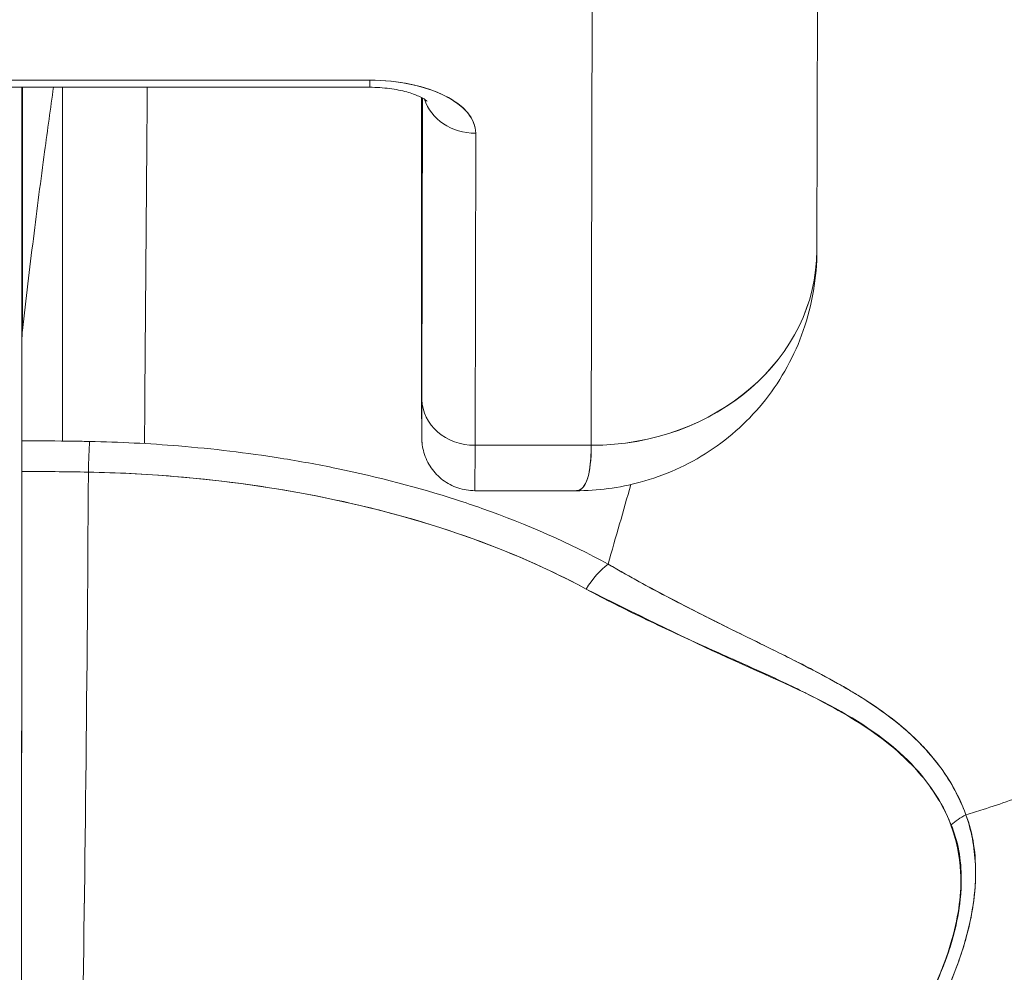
# Model space of a CAD drawing. Header units: inches. Extents: x 14 to 423, y 12 to 263.
# Tile 14 of 124: x 143.341 to 143.685, y 78.628 to 78.961. Entities that reach past the tile are written whole.
import ezdxf

# ---------------------------------------------------------------- set-up
doc = ezdxf.new("R2010")
doc.units = ezdxf.units.IN
doc.header["$LTSCALE"] = 26
doc.header["$MEASUREMENT"] = 0
doc.layers.add('Visible (ANSI)', color=7, linetype='Continuous', lineweight=5)
doc.layers.add('Visible Narrow (ANSI)', color=7, linetype='Continuous', lineweight=5)

msp = doc.modelspace()

# ---------------------------------------------------------------- linework, layer by layer
at = {"layer": 'Visible (ANSI)'}
for p, q in [((143.61966, 79.05683), (143.61927, 78.88027)), ((143.54058, 78.81225), (143.54097, 78.98942)), ((143.54097, 78.98942), (143.54058, 78.81225)), ((143.27392, 78.93714), (143.46329, 78.93714)), ((143.4633, 78.93962), (143.27393, 78.93962)), ((143.27393, 78.93962), (143.4633, 78.93962)), ((143.34198, 78.85015), (143.34198, 78.93714)), ((143.34198, 78.93714), (143.34198, 78.85015)), ((143.34211, 78.93714), (143.34211, 78.85232)), ((143.34211, 78.85232), (143.34211, 78.93714)), ((143.35607, 78.81375), (143.35607, 78.93714)), ((143.48129, 78.93293), (143.48134, 78.86474)), ((143.48134, 78.86474), (143.48129, 78.93293)), ((143.48151, 78.82828), (143.48174, 78.93337)), ((143.48174, 78.93337), (143.48151, 78.82828)), ((143.50003, 78.81225), (143.50027, 78.92111)), ((143.50027, 78.92111), (143.50003, 78.81225)), ((143.48134, 78.86472), (143.48134, 78.86474)), ((143.50003, 78.81225), (143.54058, 78.81225)), ((143.54058, 78.81225), (143.50003, 78.81225)), ((143.53524, 78.79643), (143.49995, 78.79643)), ((143.57301, 78.75632), (143.57301, 78.75636)), ((143.57301, 78.75636), (143.57301, 78.75632)), ((143.57338, 78.75613), (143.57338, 78.75617)), ((143.57338, 78.75617), (143.57338, 78.75613)), ((143.60179, 78.73205), (143.60179, 78.73232))]:
    msp.add_line(p, q, dxfattribs=at)
for centre, major_axis, ratio, start_param, end_param in [((143.46329, 78.95564), (0, -0.0185), 0.001274, 0, 0.523599), ((143.46329, 78.95564), (0, -0.0185), 0.001274, 0, 0.523599), ((143.46326, 78.92111), (0.03701, 0.00003), 0.5, 6.281715, 7.852511), ((143.48076, 78.69334), (0, -0.47918), 0.001274, 2.094395, 2.096042), ((143.50025, 78.93714), (-0.0185, 0.00004), 0.866025, 0.264148, 1.573343), ((143.50025, 78.93714), (-0.0185, 0.00004), 0.866025, 0.264148, 1.573343), ((143.54053, 78.88044), (0.07874, -0.00017), 0.866025, 4.714936, 6.283185), ((143.54052, 78.88045), (0.07874, -0.00017), 0.865825, 4.714938, 6.283125), ((143.48145, 78.91454), (0, -0.09961), 0.001274, 5.235988, 6.806784), ((143.38333, 78.84839), (0.04129, -0.00321), 0.679814, 3.116096, 3.193182), ((143.34321, 77.46919), (0, -1.68477), 0.001274, 3.751548, 3.788227), ((143.50001, 78.82828), (-0.0185, 0.00004), 0.866025, 0.002547, 1.573343), ((143.50001, 78.82828), (-0.0185, 0.00004), 0.866025, 0.002547, 1.573343), ((143.34194, 78.79781), (0, -0.02008), 0.001273, 3.788223, 4.444304), ((143.36555, 78.79758), (0.00038, 0.02008), 0.026519, 0.647121, 1.302759), ((143.36555, 78.79758), (-0.00038, -0.02007), 0.026516, 3.788619, 4.444286), ((143.49995, 78.91454), (0, -0.11811), 0.001274, 0.000001, 0.523581), ((143.49995, 78.91454), (0, -0.11811), 0.001274, 0, 0.523599), ((143.34123, 78.94913), (0, 0.55118), 0.001274, 3.554795, 4.444304), ((143.34115, 78.36058), (0.74124, 0.0007), 0.597038, 1.537862, 1.569209), ((143.34116, 78.36059), (0.74111, 0.0007), 0.597133, 1.537858, 1.569211), ((143.35384, 78.94913), (0, -0.55118), 0.021273, 0.413203, 1.302303), ((143.35384, 78.94913), (0, 0.55118), 0.021273, 3.555085, 4.443895), ((143.54646, 78.75528), (0.00952, 0.01768), 0.50087, 0.823462, 1.452989), ((143.54646, 78.75528), (-0.00952, -0.01768), 0.500869, 3.965055, 4.594582), ((143.67923, 78.67002), (0.01866, 0.00742), 0.770037, 1.695887, 2.013231), ((143.67922, 78.67002), (-0.01866, -0.00741), 0.770001, 4.837238, 5.154623)]:
    msp.add_ellipse(centre, major_axis=major_axis, ratio=ratio, start_param=start_param, end_param=end_param, dxfattribs=at)
for points, knots in [([(143.34211, 78.85232), (143.34338, 78.86327), (143.34466, 78.87394), (143.34595, 78.88433), (143.34724, 78.89472), (143.34855, 78.90483), (143.34987, 78.91467), (143.3509, 78.92232), (143.35194, 78.92981), (143.35299, 78.93714)], [0, 0, 0, 0, 0.3333333, 0.3333333, 0.3333333, 0.6666667, 0.6666667, 0.6666667, 0.9261524, 0.9261524, 0.9261524, 0.9261524]), ([(143.38473, 78.81287), (143.38474, 78.81551), (143.38476, 78.81815), (143.38478, 78.82079), (143.38506, 78.85945), (143.38536, 78.89828), (143.38569, 78.93714)], [0.6839093, 0.6839093, 0.6839093, 0.6839093, 0.6930743, 0.6930743, 0.6930743, 0.8270992, 0.8270992, 0.8270992, 0.8270992]), ([(143.46329, 78.93714), (143.46564, 78.93714), (143.46799, 78.93698), (143.47238, 78.93641), (143.47441, 78.936), (143.47786, 78.93506), (143.4793, 78.93453), (143.48144, 78.93357), (143.4822, 78.93313), (143.48307, 78.93253), (143.48327, 78.93234), (143.48327, 78.93234)], [4.713492, 4.713492, 4.713492, 4.713492, 4.967802, 4.967802, 5.215997, 5.215997, 5.446186, 5.446186, 5.650186, 5.650186, 5.82444, 5.82444, 5.82444, 5.82444]), ([(143.50027, 78.92111), (143.50021, 78.92364), (143.4993, 78.92597), (143.49747, 78.92818), (143.49565, 78.93039), (143.4929, 78.93247), (143.48945, 78.9342), (143.486, 78.93593), (143.48183, 78.9373), (143.47742, 78.93821), (143.47301, 78.93913), (143.46836, 78.93958), (143.4633, 78.93962)], [0, 0, 0, 0, 0.25, 0.25, 0.25, 0.5, 0.5, 0.5, 0.75, 0.75, 0.75, 1, 1, 1, 1]), ([(143.67124, 78.68335), (143.67325, 78.68397), (143.67525, 78.6846), (143.67725, 78.68524), (143.68344, 78.68722), (143.68957, 78.68933), (143.69564, 78.69155), (143.70174, 78.69378), (143.70778, 78.69613), (143.71372, 78.6986), (143.71971, 78.70108), (143.72561, 78.70367), (143.73141, 78.70637), (143.73362, 78.70741), (143.73582, 78.70846), (143.73801, 78.70952), (143.74737, 78.71408), (143.75643, 78.71893), (143.76517, 78.72402), (143.7706, 78.72719), (143.77591, 78.73045), (143.78108, 78.73381), (143.78627, 78.73718), (143.79132, 78.74064), (143.79623, 78.74419), (143.80114, 78.74775), (143.80591, 78.75139), (143.81054, 78.75512), (143.81516, 78.75884), (143.81963, 78.76264), (143.82396, 78.76652), (143.83093, 78.77278), (143.83753, 78.77925), (143.84373, 78.78592), (143.84515, 78.78745), (143.84655, 78.78899), (143.84793, 78.79054), (143.85516, 78.79866), (143.86179, 78.80707), (143.86781, 78.81571), (143.87186, 78.82153), (143.87562, 78.82745), (143.87909, 78.83345), (143.88062, 78.8361), (143.8821, 78.83877), (143.88351, 78.84146), (143.88795, 78.84988), (143.89181, 78.85845), (143.89509, 78.86719), (143.89731, 78.87311), (143.89926, 78.8791), (143.90094, 78.88515), (143.9016, 78.88754), (143.90222, 78.88994), (143.90279, 78.89234), (143.9047, 78.90033), (143.9061, 78.90839), (143.90701, 78.91639), (143.90787, 78.92398), (143.90828, 78.93152), (143.90827, 78.93886)], [0, 0, 0, 0, 0.014459, 0.014459, 0.014459, 0.059138, 0.059138, 0.059138, 0.104088, 0.104088, 0.104088, 0.149346, 0.149346, 0.149346, 0.166667, 0.166667, 0.166667, 0.24084, 0.24084, 0.24084, 0.286952, 0.286952, 0.286952, 0.333189, 0.333189, 0.333189, 0.379462, 0.379462, 0.379462, 0.425634, 0.425634, 0.425634, 0.5, 0.5, 0.5, 0.517058, 0.517058, 0.517058, 0.606463, 0.606463, 0.606463, 0.666667, 0.666667, 0.666667, 0.693307, 0.693307, 0.693307, 0.776792, 0.776792, 0.776792, 0.833333, 0.833333, 0.833333, 0.855634, 0.855634, 0.855634, 0.929684, 0.929684, 0.929684, 1, 1, 1, 1]), ([(143.90827, 78.93886), (143.90828, 78.93152), (143.90787, 78.92398), (143.90701, 78.91639), (143.9061, 78.90839), (143.9047, 78.90034), (143.90279, 78.89234), (143.90222, 78.88996), (143.90161, 78.88758), (143.90096, 78.88521), (143.89928, 78.87914), (143.89732, 78.87313), (143.89509, 78.86719), (143.89181, 78.85845), (143.88795, 78.84987), (143.88351, 78.84146), (143.8821, 78.83877), (143.88062, 78.83611), (143.87909, 78.83345), (143.87562, 78.82745), (143.87186, 78.82153), (143.86781, 78.81571), (143.86179, 78.80707), (143.85516, 78.79867), (143.84793, 78.79054), (143.84655, 78.78899), (143.84515, 78.78745), (143.84374, 78.78593), (143.83754, 78.77926), (143.83094, 78.77278), (143.82396, 78.76652), (143.8153, 78.75876), (143.80607, 78.75131), (143.79627, 78.74422), (143.78645, 78.73712), (143.77606, 78.73037), (143.76517, 78.72402), (143.75643, 78.71892), (143.74736, 78.71408), (143.738, 78.70952), (143.73582, 78.70845), (143.73362, 78.70741), (143.73141, 78.70637), (143.72561, 78.70367), (143.71971, 78.70108), (143.71372, 78.6986), (143.70778, 78.69613), (143.70174, 78.69378), (143.69564, 78.69155), (143.68957, 78.68933), (143.68344, 78.68722), (143.67725, 78.68524), (143.67525, 78.6846), (143.67325, 78.68397), (143.67124, 78.68335)], [0, 0, 0, 0, 0.070424, 0.070424, 0.070424, 0.144534, 0.144534, 0.144534, 0.166667, 0.166667, 0.166667, 0.223344, 0.223344, 0.223344, 0.306735, 0.306735, 0.306735, 0.333333, 0.333333, 0.333333, 0.393546, 0.393546, 0.393546, 0.482972, 0.482972, 0.482972, 0.5, 0.5, 0.5, 0.574384, 0.574384, 0.574384, 0.666667, 0.666667, 0.666667, 0.759127, 0.759127, 0.759127, 0.833333, 0.833333, 0.833333, 0.850626, 0.850626, 0.850626, 0.89589, 0.89589, 0.89589, 0.940848, 0.940848, 0.940848, 0.985537, 0.985537, 0.985537, 1, 1, 1, 1]), ([(143.61927, 78.88033), (143.61926, 78.87087), (143.61766, 78.86126), (143.61152, 78.84364), (143.607, 78.83535), (143.59582, 78.82118), (143.58911, 78.81504), (143.57434, 78.80535), (143.5661, 78.80168), (143.55033, 78.79741), (143.54271, 78.79642), (143.53519, 78.79641)], [0, 0, 0, 0, 0.073144, 0.073144, 0.1436616, 0.1436616, 0.2117393, 0.2117393, 0.279548, 0.279548, 0.3380575, 0.3380575, 0.3380575, 0.3380575]), ([(143.48151, 78.82828), (143.4815, 78.82297), (143.48149, 78.81926), (143.48147, 78.81711), (143.48146, 78.81497), (143.48145, 78.8144), (143.48143, 78.81548), (143.48142, 78.81656), (143.48141, 78.81928), (143.48139, 78.82355), (143.48138, 78.82781), (143.48137, 78.83362), (143.48136, 78.84053), (143.48135, 78.84745), (143.48134, 78.85547), (143.48134, 78.86474)], [0, 0, 0, 0, 0.2, 0.2, 0.2, 0.4, 0.4, 0.4, 0.6, 0.6, 0.6, 0.8, 0.8, 0.8, 1, 1, 1, 1]), ([(143.49995, 78.79643), (143.49795, 78.79643), (143.49592, 78.79676), (143.49217, 78.79803), (143.49039, 78.79897), (143.48725, 78.80134), (143.48585, 78.80279), (143.48362, 78.80602), (143.48275, 78.80784), (143.48193, 78.81062), (143.48174, 78.81156), (143.48159, 78.81263), (143.48157, 78.81282), (143.48153, 78.81314), (143.48152, 78.81328), (143.48149, 78.81358), (143.48148, 78.81373), (143.48147, 78.81398), (143.48146, 78.81407), (143.48146, 78.81429), (143.48145, 78.81438), (143.48144, 78.81464), (143.48144, 78.81476), (143.48143, 78.81527), (143.48143, 78.81568), (143.48141, 78.81802), (143.4814, 78.82118), (143.48138, 78.83057), (143.48137, 78.83719), (143.48135, 78.8509), (143.48134, 78.85758), (143.48134, 78.86472)], [0, 0, 0, 0, 0.0152437, 0.0152437, 0.0302108, 0.0302108, 0.0451875, 0.0451875, 0.0601581, 0.0601581, 0.0673092, 0.0673092, 0.0689264, 0.0689264, 0.0702228, 0.0702228, 0.0721464, 0.0721464, 0.074147, 0.074147, 0.0775296, 0.0775296, 0.0857864, 0.0857864, 0.110542, 0.110542, 0.1855583, 0.1855583, 0.2684918, 0.2684918, 0.3313559, 0.3313559, 0.3313559, 0.3313559]), ([(143.34192, 78.81383), (143.34192, 78.81289), (143.34192, 78.81187), (143.34192, 78.81076), (143.34192, 78.80965), (143.34191, 78.80845), (143.34191, 78.80718), (143.34191, 78.80591), (143.34191, 78.80456), (143.34191, 78.80313)], [0, 0, 0, 0, 0.333333, 0.333333, 0.333333, 0.666667, 0.666667, 0.666667, 1, 1, 1, 1]), ([(143.36554, 78.81361), (143.36383, 78.81364), (143.36213, 78.81367), (143.36042, 78.81369), (143.35425, 78.81379), (143.34809, 78.81383), (143.34192, 78.81383)], [0, 0, 0, 0, 0.216888, 0.216888, 0.216888, 1, 1, 1, 1]), ([(143.54643, 78.7708), (143.53299, 78.77813), (143.51824, 78.78465), (143.5024, 78.79024), (143.49948, 78.79127), (143.49652, 78.79227), (143.49352, 78.79324), (143.48022, 78.79755), (143.46622, 78.80121), (143.45172, 78.8042), (143.44527, 78.80553), (143.43871, 78.80672), (143.43208, 78.80778), (143.42047, 78.80963), (143.40862, 78.81105), (143.3966, 78.81203), (143.38635, 78.81288), (143.37598, 78.8134), (143.36554, 78.81361)], [0, 0, 0, 0, 0.281412, 0.281412, 0.281412, 0.333333, 0.333333, 0.333333, 0.563955, 0.563955, 0.563955, 0.666667, 0.666667, 0.666667, 0.846576, 0.846576, 0.846576, 1, 1, 1, 1]), ([(143.53523, 78.79641), (143.53562, 78.79642), (143.53599, 78.79649), (143.53633, 78.79662), (143.53789, 78.79724), (143.53893, 78.79912), (143.53959, 78.80189), (143.53972, 78.80246), (143.53984, 78.80307), (143.53994, 78.80372), (143.54034, 78.80617), (143.54051, 78.80912), (143.54058, 78.81225)], [0.6280519, 0.6280519, 0.6280519, 0.6280519, 0.6650279, 0.6650279, 0.6650279, 0.8333333, 0.8333333, 0.8333333, 0.8681604, 0.8681604, 0.8681604, 0.9997913, 0.9997913, 0.9997913, 0.9997913]), ([(143.54058, 78.81225), (143.54055, 78.80726), (143.5401, 78.80335), (143.53926, 78.80067), (143.53842, 78.798), (143.53717, 78.79656), (143.53548, 78.79644), (143.5354, 78.79643), (143.53532, 78.79643), (143.53524, 78.79643)], [0.0000104, 0.0000104, 0.0000104, 0.0000104, 0.1666667, 0.1666667, 0.1666667, 0.3333333, 0.3333333, 0.3333333, 0.3411809, 0.3411809, 0.3411809, 0.3411809]), ([(143.34191, 78.80313), (143.3419, 78.77154), (143.34189, 78.74118), (143.34187, 78.71176), (143.34185, 78.68234), (143.34183, 78.65387), (143.3418, 78.62721), (143.34178, 78.60054), (143.34175, 78.57569), (143.34172, 78.55288), (143.34169, 78.53008), (143.34166, 78.50932), (143.34163, 78.49117), (143.34159, 78.47301), (143.34155, 78.45745), (143.34152, 78.44431)], [0, 0, 0, 0, 0.2, 0.2, 0.2, 0.4, 0.4, 0.4, 0.6, 0.6, 0.6, 0.8, 0.8, 0.8, 1, 1, 1, 1]), ([(143.36514, 78.80291), (143.37511, 78.80272), (143.38507, 78.80222), (143.39496, 78.80141), (143.41294, 78.79995), (143.43069, 78.79746), (143.44788, 78.79394), (143.46473, 78.7905), (143.48104, 78.78607), (143.49651, 78.78064), (143.51151, 78.77537), (143.5257, 78.76918), (143.53878, 78.7621)], [0, 0, 0, 0, 0.15805, 0.15805, 0.15805, 0.445483, 0.445483, 0.445483, 0.727137, 0.727137, 0.727137, 1, 1, 1, 1]), ([(143.36514, 78.80291), (143.38711, 78.80244), (143.40853, 78.8006), (143.42919, 78.79733), (143.44984, 78.79406), (143.46973, 78.78936), (143.48814, 78.78345), (143.50654, 78.77755), (143.52346, 78.77043), (143.53878, 78.7621)], [0, 0, 0, 0, 0.333333, 0.333333, 0.333333, 0.666667, 0.666667, 0.666667, 1, 1, 1, 1]), ([(143.67124, 78.68335), (143.67089, 78.68429), (143.67053, 78.68523), (143.67014, 78.68616), (143.66905, 78.68876), (143.66778, 78.69133), (143.66631, 78.69386), (143.66477, 78.69652), (143.66301, 78.69914), (143.66101, 78.7017), (143.65963, 78.70347), (143.65813, 78.70522), (143.65652, 78.70694), (143.65569, 78.70782), (143.65483, 78.7087), (143.65394, 78.70956), (143.65119, 78.71224), (143.64816, 78.71484), (143.64485, 78.71736), (143.64137, 78.72001), (143.63758, 78.72258), (143.63352, 78.72509), (143.63227, 78.72586), (143.63099, 78.72663), (143.62969, 78.72739), (143.62656, 78.72923), (143.62328, 78.73105), (143.61986, 78.73286), (143.61483, 78.73552), (143.6095, 78.73818), (143.60391, 78.74094), (143.60014, 78.7428), (143.59625, 78.7447), (143.59224, 78.74667), (143.58999, 78.74778), (143.5877, 78.74891), (143.58539, 78.75006), (143.57899, 78.75324), (143.57233, 78.75662), (143.56545, 78.76027), (143.55927, 78.76354), (143.55292, 78.76702), (143.54643, 78.7708)], [0, 0, 0, 0, 0.028646, 0.028646, 0.028646, 0.108264, 0.108264, 0.108264, 0.191862, 0.191862, 0.191862, 0.25, 0.25, 0.25, 0.279904, 0.279904, 0.279904, 0.37246, 0.37246, 0.37246, 0.469969, 0.469969, 0.469969, 0.5, 0.5, 0.5, 0.572304, 0.572304, 0.572304, 0.678496, 0.678496, 0.678496, 0.75, 0.75, 0.75, 0.790087, 0.790087, 0.790087, 0.900698, 0.900698, 0.900698, 1, 1, 1, 1]), ([(143.67124, 78.68335), (143.66856, 78.69094), (143.6644, 78.69774), (143.65926, 78.70385), (143.65919, 78.70393), (143.65912, 78.70402), (143.65904, 78.7041), (143.65428, 78.70972), (143.64867, 78.71474), (143.64201, 78.7195), (143.64156, 78.71982), (143.6411, 78.72014), (143.64063, 78.72046), (143.63807, 78.72224), (143.63534, 78.72399), (143.63248, 78.72572), (143.63054, 78.72689), (143.62853, 78.72806), (143.62645, 78.72922), (143.62282, 78.73126), (143.61901, 78.73329), (143.61502, 78.73534), (143.614, 78.73586), (143.61296, 78.73639), (143.61192, 78.73692), (143.60749, 78.73916), (143.60287, 78.74145), (143.59804, 78.74382), (143.59371, 78.74595), (143.58921, 78.74816), (143.58458, 78.75048), (143.58416, 78.75069), (143.58373, 78.7509), (143.58331, 78.75112), (143.57947, 78.75305), (143.57552, 78.75505), (143.57149, 78.75714), (143.56724, 78.75935), (143.56289, 78.76165), (143.55846, 78.76407), (143.55452, 78.76622), (143.55051, 78.76846), (143.54643, 78.7708)], [0, 0, 0, 0, 0.2, 0.2, 0.2, 0.202822, 0.202822, 0.202822, 0.387433, 0.387433, 0.387433, 0.4, 0.4, 0.4, 0.469613, 0.469613, 0.469613, 0.517, 0.517, 0.517, 0.6, 0.6, 0.6, 0.621251, 0.621251, 0.621251, 0.71154, 0.71154, 0.71154, 0.792621, 0.792621, 0.792621, 0.8, 0.8, 0.8, 0.866842, 0.866842, 0.866842, 0.937291, 0.937291, 0.937291, 1, 1, 1, 1]), ([(143.53878, 78.7621), (143.5454, 78.75851), (143.55202, 78.75519), (143.55857, 78.75203), (143.56553, 78.74868), (143.57243, 78.74552), (143.57921, 78.74247), (143.58568, 78.73955), (143.59205, 78.73673), (143.59825, 78.73393), (143.60382, 78.73141), (143.60924, 78.72891), (143.61445, 78.72628), (143.61487, 78.72608), (143.61528, 78.72587), (143.61568, 78.72566), (143.62, 78.72346), (143.62418, 78.72124), (143.62818, 78.71893), (143.63215, 78.71664), (143.63594, 78.71425), (143.63951, 78.71171), (143.64273, 78.70942), (143.64576, 78.707), (143.64858, 78.70444), (143.65113, 78.70211), (143.6535, 78.69967), (143.65567, 78.69709), (143.65764, 78.69475), (143.65944, 78.69231), (143.66105, 78.68975), (143.66251, 78.68742), (143.66382, 78.68501), (143.66496, 78.68249), (143.66535, 78.68161), (143.66573, 78.68073), (143.66608, 78.67983)], [0, 0, 0, 0, 0.123264, 0.123264, 0.123264, 0.254167, 0.254167, 0.254167, 0.37913, 0.37913, 0.37913, 0.491157, 0.491157, 0.491157, 0.5, 0.5, 0.5, 0.593399, 0.593399, 0.593399, 0.686267, 0.686267, 0.686267, 0.770296, 0.770296, 0.770296, 0.846506, 0.846506, 0.846506, 0.915548, 0.915548, 0.915548, 0.978208, 0.978208, 0.978208, 1, 1, 1, 1]), ([(143.53878, 78.7621), (143.5558, 78.75373), (143.57117, 78.74601), (143.58535, 78.73947), (143.59953, 78.73292), (143.61252, 78.72754), (143.62361, 78.72166), (143.6347, 78.71577), (143.64389, 78.70939), (143.65094, 78.70242), (143.658, 78.69545), (143.66293, 78.68788), (143.66608, 78.67983)], [0, 0, 0, 0, 0.25, 0.25, 0.25, 0.5, 0.5, 0.5, 0.75, 0.75, 0.75, 1, 1, 1, 1]), ([(143.43958, 78.44568), (143.45364, 78.45015), (143.46854, 78.45544), (143.48346, 78.46175), (143.48806, 78.4637), (143.49266, 78.46574), (143.49725, 78.46789), (143.50115, 78.46971), (143.50503, 78.47161), (143.50889, 78.47356), (143.51833, 78.47835), (143.52759, 78.4835), (143.53643, 78.48883), (143.54202, 78.4922), (143.54745, 78.49564), (143.55265, 78.4991), (143.55649, 78.50166), (143.56021, 78.50423), (143.56381, 78.5068), (143.56442, 78.50724), (143.56502, 78.50767), (143.56561, 78.5081), (143.57661, 78.51606), (143.58652, 78.52413), (143.59564, 78.53231), (143.59601, 78.53264), (143.59638, 78.53297), (143.59674, 78.5333), (143.60728, 78.54282), (143.61678, 78.55251), (143.62516, 78.56213), (143.627, 78.56424), (143.6288, 78.56636), (143.63054, 78.56846), (143.63148, 78.5696), (143.6324, 78.57074), (143.63331, 78.57188), (143.64056, 78.58093), (143.64684, 78.58987), (143.65218, 78.59857), (143.65305, 78.59998), (143.65389, 78.60139), (143.65471, 78.6028), (143.66095, 78.61346), (143.66579, 78.62371), (143.66907, 78.63323), (143.66921, 78.63363), (143.66935, 78.63402), (143.66948, 78.63442), (143.67276, 78.64428), (143.67436, 78.65332), (143.67461, 78.66148), (143.67485, 78.66963), (143.67374, 78.6769), (143.67124, 78.68335)], [0, 0, 0, 0, 0.095523, 0.095523, 0.095523, 0.125, 0.125, 0.125, 0.150006, 0.150006, 0.150006, 0.211266, 0.211266, 0.211266, 0.25, 0.25, 0.25, 0.278579, 0.278579, 0.278579, 0.283368, 0.283368, 0.283368, 0.371453, 0.371453, 0.371453, 0.375, 0.375, 0.375, 0.477463, 0.477463, 0.477463, 0.5, 0.5, 0.5, 0.512193, 0.512193, 0.512193, 0.609209, 0.609209, 0.609209, 0.625, 0.625, 0.625, 0.744987, 0.744987, 0.744987, 0.75, 0.75, 0.75, 0.875, 0.875, 0.875, 1, 1, 1, 1]), ([(143.43958, 78.44568), (143.44843, 78.44838), (143.45703, 78.45131), (143.46535, 78.45444), (143.47516, 78.45813), (143.4846, 78.46207), (143.49364, 78.46622), (143.49703, 78.46777), (143.50036, 78.46935), (143.50364, 78.47095), (143.51072, 78.47442), (143.51755, 78.478), (143.52413, 78.48167), (143.53561, 78.48808), (143.54634, 78.49476), (143.55637, 78.50162), (143.56866, 78.51003), (143.57991, 78.51871), (143.59016, 78.52751), (143.59308, 78.53001), (143.59592, 78.53253), (143.59867, 78.53505), (143.60655, 78.54225), (143.61376, 78.5495), (143.62036, 78.55674), (143.62418, 78.56093), (143.6278, 78.56512), (143.63122, 78.56929), (143.63566, 78.57472), (143.63975, 78.58011), (143.64351, 78.58545), (143.64762, 78.59128), (143.65134, 78.59704), (143.65464, 78.60269), (143.65687, 78.60649), (143.6589, 78.61023), (143.66076, 78.61391), (143.66419, 78.6207), (143.667, 78.62726), (143.66915, 78.63347), (143.6701, 78.63622), (143.67092, 78.63889), (143.67162, 78.64151), (143.67336, 78.64803), (143.67434, 78.65421), (143.67456, 78.66016), (143.67463, 78.66212), (143.67463, 78.66406), (143.67455, 78.66597), (143.67427, 78.67216), (143.67312, 78.67802), (143.67124, 78.68335)], [0, 0, 0, 0, 0.047704, 0.047704, 0.047704, 0.103949, 0.103949, 0.103949, 0.125, 0.125, 0.125, 0.170549, 0.170549, 0.170549, 0.25, 0.25, 0.25, 0.347289, 0.347289, 0.347289, 0.375, 0.375, 0.375, 0.454119, 0.454119, 0.454119, 0.5, 0.5, 0.5, 0.559712, 0.559712, 0.559712, 0.625, 0.625, 0.625, 0.668948, 0.668948, 0.668948, 0.75, 0.75, 0.75, 0.785781, 0.785781, 0.785781, 0.875, 0.875, 0.875, 0.904424, 0.904424, 0.904424, 1, 1, 1, 1]), ([(143.66608, 78.67983), (143.66804, 78.67483), (143.66925, 78.66936), (143.66955, 78.6635), (143.66981, 78.65852), (143.6694, 78.65325), (143.66839, 78.64783), (143.66793, 78.64536), (143.66734, 78.64286), (143.66663, 78.64032), (143.66421, 78.63171), (143.66035, 78.62282), (143.65565, 78.61405), (143.65513, 78.61308), (143.65459, 78.6121), (143.65405, 78.61113), (143.64944, 78.60289), (143.64405, 78.59478), (143.63812, 78.58689), (143.63102, 78.57743), (143.62316, 78.5683), (143.61471, 78.55956), (143.60921, 78.55387), (143.60345, 78.54835), (143.59747, 78.543), (143.59323, 78.5392), (143.58889, 78.53551), (143.58447, 78.5319), (143.57386, 78.52327), (143.56274, 78.51519), (143.55121, 78.50769), (143.54168, 78.50149), (143.53187, 78.49568), (143.52182, 78.49028), (143.52089, 78.48978), (143.51997, 78.48929), (143.51904, 78.4888), (143.50921, 78.48362), (143.49915, 78.47882), (143.48891, 78.47443), (143.47973, 78.47049), (143.47041, 78.46687), (143.46098, 78.46358), (143.4526, 78.46066), (143.44413, 78.458), (143.43559, 78.45561)], [0, 0, 0, 0, 0.067597, 0.067597, 0.067597, 0.125, 0.125, 0.125, 0.151167, 0.151167, 0.151167, 0.240091, 0.240091, 0.240091, 0.25, 0.25, 0.25, 0.333853, 0.333853, 0.333853, 0.434449, 0.434449, 0.434449, 0.5, 0.5, 0.5, 0.546484, 0.546484, 0.546484, 0.657929, 0.657929, 0.657929, 0.75, 0.75, 0.75, 0.758447, 0.758447, 0.758447, 0.848119, 0.848119, 0.848119, 0.928517, 0.928517, 0.928517, 1, 1, 1, 1]), ([(143.66608, 78.67983), (143.66851, 78.67424), (143.66965, 78.66785), (143.66963, 78.66073), (143.6696, 78.65361), (143.6684, 78.64576), (143.66572, 78.63724), (143.66304, 78.62872), (143.65889, 78.61954), (143.65338, 78.60996), (143.64788, 78.60038), (143.64103, 78.59042), (143.63292, 78.58031), (143.62481, 78.57019), (143.61545, 78.55994), (143.60474, 78.54973), (143.59403, 78.53951), (143.58197, 78.52934), (143.56818, 78.51932), (143.55438, 78.50929), (143.53881, 78.49948), (143.52331, 78.49108), (143.5078, 78.48268), (143.49239, 78.47564), (143.4777, 78.46981), (143.46301, 78.46398), (143.44906, 78.45933), (143.43559, 78.45561)], [0, 0, 0, 0, 0.111111, 0.111111, 0.111111, 0.222222, 0.222222, 0.222222, 0.333333, 0.333333, 0.333333, 0.444444, 0.444444, 0.444444, 0.555556, 0.555556, 0.555556, 0.666667, 0.666667, 0.666667, 0.777778, 0.777778, 0.777778, 0.888889, 0.888889, 0.888889, 1, 1, 1, 1])]:
    msp.add_open_spline(points, degree=3, knots=knots, dxfattribs=at)
for points in [[(143.48129, 78.93291), (143.48129, 78.93315), (143.48129, 78.93338), (143.48129, 78.93361)], [(143.48129, 78.93293), (143.48129, 78.93316), (143.48129, 78.93338), (143.48129, 78.93361)], [(143.61927, 78.88044), (143.61927, 78.88034), (143.61927, 78.88023), (143.61927, 78.88012)], [(143.38465, 78.80212), (143.38465, 78.80213), (143.38465, 78.80214), (143.38465, 78.80214)], [(143.54643, 78.7708), (143.54914, 78.78023), (143.55179, 78.78948), (143.55436, 78.79857)]]:
    msp.add_open_spline(points, degree=3, dxfattribs=at)
at = {"layer": 'Visible Narrow (ANSI)'}
for points in [[(143.53973, 78.80252), (143.53973, 78.80252), (143.53973, 78.80252), (143.53974, 78.80252)], [(143.53639, 78.79665), (143.53639, 78.79665), (143.53639, 78.79665), (143.53639, 78.79665)]]:
    msp.add_open_spline(points, degree=3, dxfattribs=at)
for points, knots in [([(143.54004, 78.80418), (143.54004, 78.80418), (143.54003, 78.80418), (143.54003, 78.80418), (143.54002, 78.80418), (143.54002, 78.80418)], [-0.01044177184, -0.01044177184, -0.01044177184, -0.01044177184, -0.01042946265, -0.01042946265, -0.01037928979, -0.01037928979, -0.01037928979, -0.01037928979]), ([(143.66595, 78.67971), (143.6679, 78.67471), (143.6706, 78.66253), (143.66769, 78.63999), (143.65625, 78.61344), (143.63815, 78.58597), (143.61423, 78.55815), (143.58504, 78.53143), (143.55269, 78.50793), (143.52042, 78.48905), (143.49007, 78.47459), (143.46209, 78.46371), (143.44409, 78.45806), (143.43555, 78.45568)], [-0.9815503, -0.9815503, -0.9815503, -0.9815503, -0.9151637, -0.8333163, -0.7460172, -0.6540194, -0.5554021, -0.4453313, -0.3360086, -0.2374666, -0.1495045, -0.0706196, -0.0004848, -0.0004848, -0.0004848, -0.0004848])]:
    msp.add_open_spline(points, degree=3, knots=knots, dxfattribs=at)

doc.saveas('drawing.dxf')
